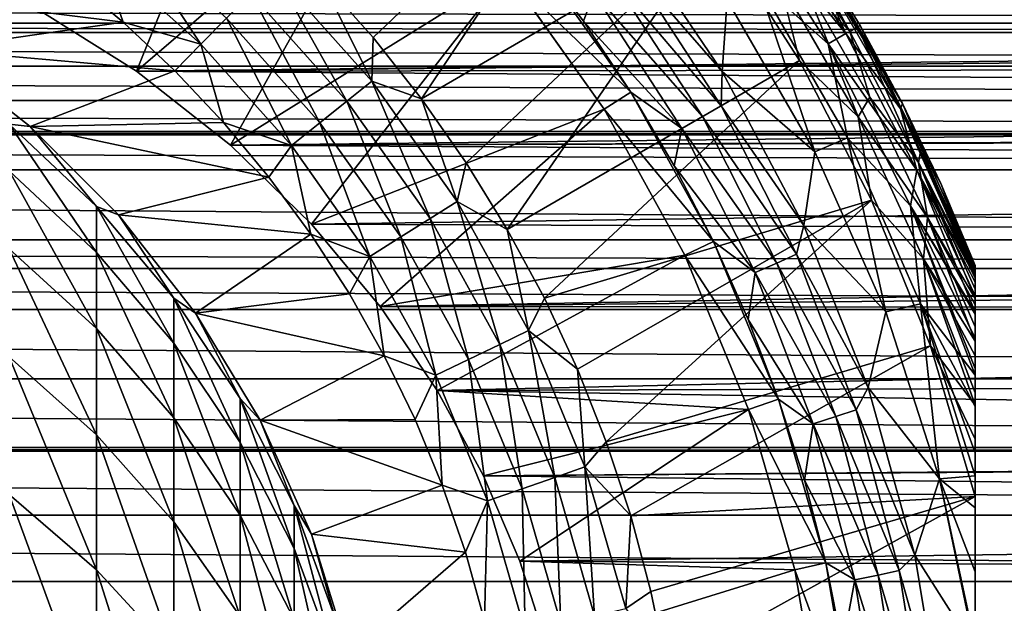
# Model space of a CAD drawing. Header units: metres. Extents: x -99 to 99, y -314 to 25.
# Tile 170 of 256: x 8 to 21, y 4 to 11. Entities that reach past the tile are written whole.
import ezdxf

# ---------------------------------------------------------------- set-up
doc = ezdxf.new("R2010")
doc.units = ezdxf.units.M
doc.layers.add('solid_K2442E1000C35', color=7, linetype='CONTINUOUS')

msp = doc.modelspace()

# ---------------------------------------------------------------- linework, layer by layer
at = {"layer": 'solid_K2442E1000C35'}
for points in [[(11.659374, 14.620157, 67.77269), (9.955976, 10.425831, 51.784344), (8.653919, 11.242081, 50.930538)], [(13.222897, 13.222897, 67.77269), (9.955976, 10.425831, 51.784344), (11.659374, 14.620157, 67.77269)], [(12.277117, 11.582842, 115.621323), (12.92983, 10.849393, 115.621323), (16.009871, 13.776582, 111.378677)], [(12.92983, 10.849393, 115.621323), (13.538793, 10.079233, 115.621323), (16.009871, 13.776582, 111.378677)], [(13.538793, 10.079233, 115.621323), (17.225948, 12.221984, 111.378677), (16.009871, 13.776582, 111.378677)], [(13.222897, 13.222897, 67.77269), (11.139119, 9.496064, 52.611408), (9.955976, 10.425831, 51.784344)], [(14.620157, 11.659374, 67.77269), (11.139119, 9.496064, 52.611408), (13.222897, 13.222897, 67.77269)], [(17.406521, 12.685933, 91.171173), (17.832249, 12.5297, 91.98468), (18.872702, 10.89971, 91.98468)], [(18.652071, 10.771263, 91.171173), (17.406521, 12.685933, 91.171173), (18.872702, 10.89971, 91.98468)], [(17.752434, 11.563677, 90.394745), (17.406521, 12.685933, 91.171173), (18.652071, 10.771263, 91.171173)], [(18.872702, 10.89971, 91.98468), (17.832249, 12.5297, 91.98468), (18.401884, 11.962914, 92.823189)], [(18.925274, 10.926512, 110.18486), (17.928459, 12.494999, 110.18486), (18.335482, 11.55471, 110.620171)], [(18.10247, 12.436912, 109.726662), (17.928459, 12.494999, 110.18486), (18.925274, 10.926512, 110.18486)], [(19.020573, 10.981533, 109.726662), (18.470243, 11.951991, 109.257362), (18.10247, 12.436912, 109.726662)], [(19.020573, 10.981533, 109.726662), (18.10247, 12.436912, 109.726662), (18.925274, 10.926512, 110.18486)], [(9.492798, 11.903592, 116.463287), (10.765889, 10.765889, 116.463287), (9.778511, 12.261865, 116.353462)], [(10.765889, 10.765889, 116.463287), (11.089919, 11.089919, 116.353462), (9.778511, 12.261865, 116.353462)], [(13.538793, 10.079233, 115.621323), (14.101942, 9.274969, 115.621323), (17.225948, 12.221984, 111.378677)], [(14.101942, 9.274969, 115.621323), (14.617375, 8.439323, 115.621323), (17.225948, 12.221984, 111.378677)], [(14.617375, 8.439323, 115.621323), (18.291599, 10.560659, 111.378677), (17.225948, 12.221984, 111.378677)], [(17.380182, 11.321515, 89.666901), (17.32025, 10.421248, 88.999084), (16.091982, 12.232806, 88.999084)], [(16.165489, 11.744915, 88.789017), (16.091982, 12.232806, 88.999084), (17.32025, 10.421248, 88.999084)], [(18.045506, 11.551739, 111.021858), (17.225948, 12.221984, 111.378677), (18.291599, 10.560659, 111.378677)], [(9.492798, 11.903592, 116.463287), (9.1043, 11.614268, 116.5), (9.789215, 11.043132, 116.5)], [(9.492798, 11.903592, 116.463287), (9.789215, 11.043132, 116.5), (10.765889, 10.765889, 116.463287)], [(16.172308, 10.161995, 88.699997), (14.620272, 11.659224, 88.699997), (14.932946, 11.908678, 88.699997)], [(14.932946, 11.908678, 88.699997), (14.932997, 11.908636, 88.5), (15.577231, 11.052595, 88.5)], [(16.172308, 10.161995, 88.699997), (14.932946, 11.908678, 88.699997), (15.577231, 11.052595, 88.5)], [(15.577231, 11.052595, 88.5), (14.932997, 11.908636, 88.5), (15.704512, 11.409995, 88.533524)], [(18.401884, 11.962914, 92.823189), (18.470243, 11.951991, 93.669998), (19.58585, 10.019705, 93.669998)], [(19.561098, 9.955104, 92.823189), (18.401884, 11.962914, 92.823189), (19.58585, 10.019705, 93.669998)], [(18.872702, 10.89971, 91.98468), (18.401884, 11.962914, 92.823189), (19.561098, 9.955104, 92.823189)], [(18.470243, 11.951991, 93.669998), (19.052559, 11, 109.257362), (19.58585, 10.019705, 109.257362)], [(19.58585, 10.019705, 93.669998), (18.470243, 11.951991, 93.669998), (19.58585, 10.019705, 109.257362)], [(18.470243, 11.951991, 93.669998), (18.470243, 11.951991, 109.257362), (19.052559, 11, 109.257362)], [(19.020573, 10.981533, 109.726662), (19.052559, 11, 109.257362), (18.470243, 11.951991, 109.257362)], [(14.620157, 11.659374, 67.77269), (12.158315, 8.504047, 53.356422), (11.139119, 9.496064, 52.611408)], [(11.397791, 11.397791, 116.173233), (12.602272, 10.049976, 116.173233), (11.68191, 11.68191, 115.927048)], [(11.68191, 11.68191, 115.927048), (12.916415, 10.300497, 115.927048), (12.277117, 11.582842, 115.621323)], [(12.602272, 10.049976, 116.173233), (12.916415, 10.300497, 115.927048), (11.68191, 11.68191, 115.927048)], [(15.833675, 9.949106, 67.77269), (12.158315, 8.504047, 53.356422), (14.620157, 11.659374, 67.77269)], [(15.833675, 9.949106, 67.77269), (14.620157, 11.659374, 67.77269), (14.620272, 11.659224, 88.699997)], [(15.833675, 9.949106, 67.77269), (14.620272, 11.659224, 88.699997), (15.833744, 9.948987, 88.699997)], [(16.172308, 10.161995, 88.699997), (15.833744, 9.948987, 88.699997), (14.620272, 11.659224, 88.699997)], [(15.945875, 11.585357, 88.631287), (16.165489, 11.744915, 88.789017), (17.304609, 9.990821, 88.789017)], [(17.304609, 9.990821, 88.789017), (16.165489, 11.744915, 88.789017), (17.32025, 10.421248, 88.999084)], [(6.04142, 11.510919, 116.5), (9.789215, 11.043132, 116.5), (9.1043, 11.614268, 116.5)], [(6.04142, 11.510919, 116.5), (7.384816, 10.698808, 116.5), (9.789215, 11.043132, 116.5)], [(12.916415, 10.300497, 115.927048), (12.92983, 10.849393, 115.621323), (12.277117, 11.582842, 115.621323)], [(15.704512, 11.409995, 88.533524), (15.945875, 11.585357, 88.631287), (17.069521, 9.855093, 88.631287)], [(17.069521, 9.855093, 88.631287), (15.945875, 11.585357, 88.631287), (17.304609, 9.990821, 88.789017)], [(17.752434, 11.563677, 90.394745), (18.482672, 9.414793, 89.666901), (17.380182, 11.321515, 89.666901)], [(18.89225, 9.589078, 90.394745), (18.482672, 9.414793, 89.666901), (17.752434, 11.563677, 90.394745)], [(18.89225, 9.589078, 90.394745), (17.752434, 11.563677, 90.394745), (18.652071, 10.771263, 91.171173)], [(18.335482, 11.55471, 110.620171), (18.045506, 11.551739, 111.021858), (19.026846, 9.852006, 111.021858)], [(19.026846, 9.852006, 111.021858), (18.045506, 11.551739, 111.021858), (18.291599, 10.560659, 111.378677)], [(19.174416, 10.101635, 110.620171), (18.335482, 11.55471, 110.620171), (19.026846, 9.852006, 111.021858)], [(18.925274, 10.926512, 110.18486), (18.335482, 11.55471, 110.620171), (19.174416, 10.101635, 110.620171)], [(11.089919, 11.089919, 116.353462), (12.261865, 9.778511, 116.353462), (11.397791, 11.397791, 116.173233)], [(12.261865, 9.778511, 116.353462), (12.602272, 10.049976, 116.173233), (11.397791, 11.397791, 116.173233)], [(15.577231, 11.052595, 88.5), (15.704512, 11.409995, 88.533524), (16.81115, 9.705922, 88.533524)], [(16.81115, 9.705922, 88.533524), (15.704512, 11.409995, 88.533524), (17.069521, 9.855093, 88.631287)], [(-62.993053, 11.325672, 31.164902), (62.993046, 11.325668, 31.164898), (62.540588, 11.030872, 30.835363)], [(-62.540588, 11.030872, 30.835361), (-62.993053, 11.325672, 31.164902), (62.540588, 11.030872, 30.835363)], [(8.653919, 11.242081, 50.930538), (62.54063, 11.030902, 51.164604), (62.993008, 11.325643, 50.835133)], [(17.380182, 11.321515, 89.666901), (18.482672, 9.414793, 89.666901), (17.32025, 10.421248, 88.999084)], [(8.653919, 11.242081, 50.930538), (9.955976, 10.425831, 51.784344), (62.54063, 11.030902, 51.164604)], [(-62.540588, 11.030872, 30.835361), (62.540588, 11.030872, 30.835363), (62.364155, 10.911103, 30.706903)], [(-62.364159, 10.911106, 30.706907), (-62.540588, 11.030872, 30.835361), (62.364155, 10.911103, 30.706903)], [(7.384816, 10.698808, 116.5), (10.438376, 10.431672, 116.5), (9.789215, 11.043132, 116.5)], [(10.765889, 10.765889, 116.463287), (9.789215, 11.043132, 116.5), (10.438376, 10.431672, 116.5)], [(9.955976, 10.425831, 51.784344), (62.364113, 10.911076, 51.293125), (62.54063, 11.030902, 51.164604)], [(10.765889, 10.765889, 116.463287), (11.903592, 9.492798, 116.463287), (11.089919, 11.089919, 116.353462)], [(11.903592, 9.492798, 116.463287), (12.261865, 9.778511, 116.353462), (11.089919, 11.089919, 116.353462)], [(16.172421, 10.16183, 88.5), (15.577231, 11.052595, 88.5), (16.81115, 9.705922, 88.533524)], [(16.172308, 10.161995, 88.699997), (15.577231, 11.052595, 88.5), (16.172421, 10.16183, 88.5)], [(-62.364159, 10.911106, 30.706907), (62.364155, 10.911103, 30.706903), (61.772854, 10.48832, 30.276421)], [(-61.772861, 10.488324, 30.276424), (-62.364159, 10.911106, 30.706907), (61.772854, 10.48832, 30.276421)], [(9.955976, 10.425831, 51.784344), (61.772816, 10.48829, 51.723606), (62.364113, 10.911076, 51.293125)], [(18.652071, 10.771263, 91.171173), (18.872702, 10.89971, 91.98468), (19.764572, 9.183908, 91.98468)], [(19.764572, 9.183908, 91.98468), (18.872702, 10.89971, 91.98468), (19.561098, 9.955104, 92.823189)], [(19.020573, 10.981533, 109.726662), (18.925274, 10.926512, 110.18486), (19.785217, 9.279, 110.18486)], [(19.785217, 9.279, 110.18486), (18.925274, 10.926512, 110.18486), (19.174416, 10.101635, 110.620171)], [(19.821917, 9.458745, 109.726662), (19.052559, 11, 109.257362), (19.020573, 10.981533, 109.726662)], [(19.821917, 9.458745, 109.726662), (19.020573, 10.981533, 109.726662), (19.785217, 9.279, 110.18486)], [(19.821917, 9.458745, 109.726662), (19.58585, 10.019705, 109.257362), (19.052559, 11, 109.257362)], [(12.916415, 10.300497, 115.927048), (13.538793, 10.079233, 115.621323), (12.92983, 10.849393, 115.621323)], [(19.687855, 8.735456, 91.171173), (18.652071, 10.771263, 91.171173), (19.764572, 9.183908, 91.98468)], [(18.89225, 9.589078, 90.394745), (18.652071, 10.771263, 91.171173), (19.687855, 8.735456, 91.171173)], [(7.384816, 10.698808, 116.5), (8.620579, 9.730651, 116.5), (10.438376, 10.431672, 116.5)], [(8.620595, 9.730639, 140.5), (8.620579, 9.730651, 116.5), (7.384816, 10.698808, 116.5)], [(8.620595, 9.730639, 140.5), (7.384816, 10.698808, 116.5), (7.384842, 10.698791, 140.5)], [(8.620595, 9.730639, 140.5), (7.384842, 10.698791, 140.5), (8.356239, 9.762108, 145.142929)], [(10.765889, 10.765889, 116.463287), (10.438376, 10.431672, 116.5), (11.049394, 9.782147, 116.5)], [(10.765889, 10.765889, 116.463287), (11.049394, 9.782147, 116.5), (11.903592, 9.492798, 116.463287)], [(14.617375, 8.439323, 115.621323), (15.083347, 7.575121, 115.621323), (18.291599, 10.560659, 111.378677)], [(15.083347, 7.575121, 115.621323), (19.197523, 8.807116, 111.378677), (18.291599, 10.560659, 111.378677)], [(19.026846, 9.852006, 111.021858), (18.291599, 10.560659, 111.378677), (19.197523, 8.807116, 111.378677)], [(-61.772861, 10.488324, 30.276424), (61.772854, 10.48832, 30.276421), (61.21846, 10.059127, 29.872828)], [(-61.218464, 10.059131, 29.872831), (-61.772861, 10.488324, 30.276424), (61.21846, 10.059127, 29.872828)], [(8.620579, 9.730651, 116.5), (11.049394, 9.782147, 116.5), (10.438376, 10.431672, 116.5)], [(9.955976, 10.425831, 51.784344), (61.218418, 10.059094, 52.127201), (61.772816, 10.48829, 51.723606)], [(9.955976, 10.425831, 51.784344), (11.139119, 9.496064, 52.611408), (61.218418, 10.059094, 52.127201)], [(17.304609, 9.990821, 88.789017), (17.32025, 10.421248, 88.999084), (18.345451, 8.48751, 88.999084)], [(18.482672, 9.414793, 89.666901), (18.345451, 8.48751, 88.999084), (17.32025, 10.421248, 88.999084)], [(12.602272, 10.049976, 116.173233), (13.648272, 8.575778, 116.173233), (12.916415, 10.300497, 115.927048)], [(12.916415, 10.300497, 115.927048), (13.988489, 8.789551, 115.927048), (13.538793, 10.079233, 115.621323)], [(13.648272, 8.575778, 116.173233), (13.988489, 8.789551, 115.927048), (12.916415, 10.300497, 115.927048)], [(17.208527, 8.28714, 88.699997), (15.833744, 9.948987, 88.699997), (16.172308, 10.161995, 88.699997)], [(16.172308, 10.161995, 88.699997), (16.172421, 10.16183, 88.5), (16.716805, 9.238965, 88.5)], [(16.172308, 10.161995, 88.699997), (16.716805, 9.238965, 88.5), (17.208471, 8.287249, 88.5)], [(17.208527, 8.28714, 88.699997), (16.172308, 10.161995, 88.699997), (17.208471, 8.287249, 88.5)], [(16.716805, 9.238965, 88.5), (16.172421, 10.16183, 88.5), (16.81115, 9.705922, 88.533524)], [(-61.218464, 10.059131, 29.872831), (61.21846, 10.059127, 29.872828), (60.751827, 9.669806, 29.532879)], [(-60.751827, 9.669806, 29.532879), (-61.218464, 10.059131, 29.872831), (60.751827, 9.669806, 29.532879)], [(11.139119, 9.496064, 52.611408), (60.751858, 9.66983, 52.467102), (61.218418, 10.059094, 52.127201)], [(12.261865, 9.778511, 116.353462), (13.279611, 8.344132, 116.353462), (12.602272, 10.049976, 116.173233)], [(13.279611, 8.344132, 116.353462), (13.648272, 8.575778, 116.173233), (12.602272, 10.049976, 116.173233)], [(13.988489, 8.789551, 115.927048), (14.101942, 9.274969, 115.621323), (13.538793, 10.079233, 115.621323)], [(19.898424, 8.588014, 110.620171), (19.174416, 10.101635, 110.620171), (19.026846, 9.852006, 111.021858)], [(19.785217, 9.279, 110.18486), (19.174416, 10.101635, 110.620171), (19.898424, 8.588014, 110.620171)], [(15.833675, 9.949106, 67.77269), (13.019197, 7.472504, 54.006218), (12.158315, 8.504047, 53.356422)], [(16.848127, 8.113607, 67.77269), (13.019197, 7.472504, 54.006218), (15.833675, 9.949106, 67.77269)], [(15.833675, 9.949106, 67.77269), (15.833744, 9.948987, 88.699997), (16.848103, 8.113645, 88.699997)], [(16.848127, 8.113607, 67.77269), (15.833675, 9.949106, 67.77269), (16.848103, 8.113645, 88.699997)], [(17.208527, 8.28714, 88.699997), (16.848103, 8.113645, 88.699997), (15.833744, 9.948987, 88.699997)], [(17.069521, 9.855093, 88.631287), (17.304609, 9.990821, 88.789017), (18.254139, 8.127266, 88.789017)], [(18.254139, 8.127266, 88.789017), (17.304609, 9.990821, 88.789017), (18.345451, 8.48751, 88.999084)], [(19.561098, 9.955104, 92.823189), (19.58585, 10.019705, 93.669998), (20.5, 7.98436, 93.669998)], [(19.561098, 9.955104, 92.823189), (20.5, 7.98436, 93.669998), (20.5, 7.961801, 93.331734)], [(19.561098, 9.955104, 92.823189), (20.5, 7.961801, 93.331734), (20.5, 7.893352, 92.992363)], [(19.561098, 9.955104, 92.823189), (20.5, 7.893352, 92.992363), (20.5, 7.841866, 92.823959)], [(19.764572, 9.183908, 91.98468), (19.561098, 9.955104, 92.823189), (20.5, 7.841866, 92.823959)], [(19.58585, 10.019705, 93.669998), (20.5, 7.98436, 109.257362), (20.5, 7.98436, 93.669998)], [(19.58585, 10.019705, 93.669998), (20.068745, 9.013629, 109.257362), (20.5, 7.98436, 109.257362)], [(19.58585, 10.019705, 93.669998), (19.58585, 10.019705, 109.257362), (20.068745, 9.013629, 109.257362)], [(19.821917, 9.458745, 109.726662), (20.068745, 9.013629, 109.257362), (19.58585, 10.019705, 109.257362)], [(8.620579, 9.730651, 116.5), (11.620055, 9.096913, 116.5), (11.049394, 9.782147, 116.5)], [(11.903592, 9.492798, 116.463287), (11.049394, 9.782147, 116.5), (11.620055, 9.096913, 116.5)], [(11.903592, 9.492798, 116.463287), (12.891602, 8.10033, 116.463287), (12.261865, 9.778511, 116.353462)], [(12.891602, 8.10033, 116.463287), (13.279611, 8.344132, 116.353462), (12.261865, 9.778511, 116.353462)], [(16.81115, 9.705922, 88.533524), (17.069521, 9.855093, 88.631287), (18.006151, 8.016854, 88.631287)], [(18.006151, 8.016854, 88.631287), (17.069521, 9.855093, 88.631287), (18.254139, 8.127266, 88.789017)], [(19.848536, 8.069606, 111.021858), (19.026846, 9.852006, 111.021858), (19.197523, 8.807116, 111.378677)], [(19.898424, 8.588014, 110.620171), (19.026846, 9.852006, 111.021858), (19.848536, 8.069606, 111.021858)], [(-60.751827, 9.669806, 29.532879), (60.751827, 9.669806, 29.532879), (60.700451, 9.625253, 29.495457)], [(-60.700459, 9.625257, 29.495461), (-60.751827, 9.669806, 29.532879), (60.700451, 9.625253, 29.495457)], [(8.620595, 9.730639, 140.5), (8.356239, 9.762108, 145.142929), (9.455857, 8.72838, 145.055283)], [(9.455857, 8.150707, 149.582504), (9.455857, 8.72838, 145.055283), (8.356239, 9.762108, 145.142929)], [(8.356239, 9.173321, 149.757248), (9.455857, 8.150707, 149.582504), (8.356239, 9.762108, 145.142929)], [(8.620579, 9.730651, 116.5), (9.730651, 8.620579, 116.5), (11.620055, 9.096913, 116.5)], [(9.730639, 8.620595, 140.5), (9.730651, 8.620579, 116.5), (8.620579, 9.730651, 116.5)], [(9.730639, 8.620595, 140.5), (8.620579, 9.730651, 116.5), (8.620595, 9.730639, 140.5)], [(9.730639, 8.620595, 140.5), (8.620595, 9.730639, 140.5), (9.455857, 8.72838, 145.055283)], [(11.139119, 9.496064, 52.611408), (60.700417, 9.625219, 52.50457), (60.751858, 9.66983, 52.467102)], [(16.716805, 9.238965, 88.5), (16.81115, 9.705922, 88.533524), (17.733601, 7.895508, 88.533524)], [(17.733601, 7.895508, 88.533524), (16.81115, 9.705922, 88.533524), (18.006151, 8.016854, 88.631287)], [(-60.700459, 9.625257, 29.495461), (60.700451, 9.625253, 29.495457), (60.216927, 9.18812, 29.143421)], [(-60.21693, 9.188125, 29.143425), (-60.700459, 9.625257, 29.495461), (60.216927, 9.18812, 29.143421)], [(11.139119, 9.496064, 52.611408), (60.216892, 9.188086, 52.856606), (60.700417, 9.625219, 52.50457)], [(18.89225, 9.589078, 90.394745), (19.376766, 7.401917, 89.666901), (18.482672, 9.414793, 89.666901)], [(19.81328, 7.503431, 90.394745), (19.376766, 7.401917, 89.666901), (18.89225, 9.589078, 90.394745)], [(19.81328, 7.503431, 90.394745), (18.89225, 9.589078, 90.394745), (19.687855, 8.735456, 91.171173)], [(11.139119, 9.496064, 52.611408), (12.158315, 8.504047, 53.356422), (60.216892, 9.188086, 52.856606)], [(11.903592, 9.492798, 116.463287), (11.620055, 9.096913, 116.5), (12.148328, 8.378403, 116.5)], [(11.903592, 9.492798, 116.463287), (12.148328, 8.378403, 116.5), (12.891602, 8.10033, 116.463287)], [(18.482672, 9.414793, 89.666901), (19.376766, 7.401917, 89.666901), (18.345451, 8.48751, 88.999084)], [(20.5, 7.882589, 109.725441), (19.821917, 9.458745, 109.726662), (19.785217, 9.279, 110.18486)], [(20.5, 7.882589, 109.725441), (20.068745, 9.013629, 109.257362), (19.821917, 9.458745, 109.726662)], [(-60.21693, 9.188125, 29.143425), (60.216927, 9.18812, 29.143421), (59.349651, 8.309529, 28.511936)], [(-59.349655, 8.309536, 28.51194), (-60.21693, 9.188125, 29.143425), (59.349651, 8.309529, 28.511936)], [(9.455857, 7.192261, 154.044647), (9.455857, 8.150707, 149.582504), (8.356239, 9.173321, 149.757248)], [(8.356239, 8.196434, 154.305237), (9.455857, 7.192261, 154.044647), (8.356239, 9.173321, 149.757248)], [(12.158315, 8.504047, 53.356422), (59.349617, 8.309495, 53.488087), (60.216892, 9.188086, 52.856606)], [(13.988489, 8.789551, 115.927048), (14.617375, 8.439323, 115.621323), (14.101942, 9.274969, 115.621323)], [(17.208471, 8.287249, 88.5), (16.716805, 9.238965, 88.5), (17.733601, 7.895508, 88.533524)], [(19.687855, 8.735456, 91.171173), (19.764572, 9.183908, 91.98468), (20.5, 7.398459, 91.985039)], [(19.764572, 9.183908, 91.98468), (20.5, 7.841866, 92.823959), (20.5, 7.775911, 92.649529)], [(19.764572, 9.183908, 91.98468), (20.5, 7.775911, 92.649529), (20.5, 7.605048, 92.302773)], [(19.764572, 9.183908, 91.98468), (20.5, 7.605048, 92.302773), (20.5, 7.398459, 91.985039)], [(20.5, 7.571851, 110.182915), (19.785217, 9.279, 110.18486), (19.898424, 8.588014, 110.620171)], [(20.5, 7.688503, 110.046455), (19.785217, 9.279, 110.18486), (20.5, 7.571851, 110.182915)], [(20.5, 7.826768, 109.837929), (19.785217, 9.279, 110.18486), (20.5, 7.688503, 110.046455)], [(20.5, 7.826768, 109.837929), (20.5, 7.882589, 109.725441), (19.785217, 9.279, 110.18486)], [(9.730651, 8.620579, 116.5), (12.148328, 8.378403, 116.5), (11.620055, 9.096913, 116.5)], [(20.5, 7.967879, 109.446709), (20.5, 7.98436, 109.257362), (20.068745, 9.013629, 109.257362)], [(20.5, 7.917037, 109.638763), (20.068745, 9.013629, 109.257362), (20.5, 7.882589, 109.725441)], [(20.5, 7.967879, 109.446709), (20.068745, 9.013629, 109.257362), (20.5, 7.917037, 109.638763)], [(13.648272, 8.575778, 116.173233), (14.522637, 6.993733, 116.173233), (13.988489, 8.789551, 115.927048)], [(13.988489, 8.789551, 115.927048), (14.88465, 7.16807, 115.927048), (14.617375, 8.439323, 115.621323)], [(14.522637, 6.993733, 116.173233), (14.88465, 7.16807, 115.927048), (13.988489, 8.789551, 115.927048)], [(15.083347, 7.575121, 115.621323), (15.498283, 6.685286, 115.621323), (19.197523, 8.807116, 111.378677)], [(15.498283, 6.685286, 115.621323), (15.860779, 5.772827, 115.621323), (19.197523, 8.807116, 111.378677)], [(15.860779, 5.772827, 115.621323), (19.935804, 6.976664, 111.378677), (19.197523, 8.807116, 111.378677)], [(19.848536, 8.069606, 111.021858), (19.197523, 8.807116, 111.378677), (19.935804, 6.976664, 111.378677)], [(9.730639, 8.620595, 140.5), (9.455857, 8.72838, 145.055283), (10.427602, 7.57444, 144.957458)], [(10.427602, 7.009174, 149.387436), (10.427602, 7.57444, 144.957458), (9.455857, 8.72838, 145.055283)], [(9.455857, 8.150707, 149.582504), (10.427602, 7.009174, 149.387436), (9.455857, 8.72838, 145.055283)], [(19.687855, 8.735456, 91.171173), (20.5, 7.398459, 91.985039), (20.5, 7.373473, 91.951317)], [(19.687855, 8.735456, 91.171173), (20.5, 7.373473, 91.951317), (20.5, 7.072547, 91.596138)], [(19.687855, 8.735456, 91.171173), (20.5, 7.072547, 91.596138), (20.5, 6.690417, 91.238388)], [(19.687855, 8.735456, 91.171173), (20.5, 6.690417, 91.238388), (20.5, 6.608631, 91.171478)], [(19.81328, 7.503431, 90.394745), (19.687855, 8.735456, 91.171173), (20.5, 6.608631, 91.171478)], [(10.698791, 7.384842, 140.5), (9.730651, 8.620579, 116.5), (9.730639, 8.620595, 140.5)], [(10.698791, 7.384842, 140.5), (9.730639, 8.620595, 140.5), (10.427602, 7.57444, 144.957458)], [(9.730651, 8.620579, 116.5), (10.698808, 7.384816, 116.5), (12.148328, 8.378403, 116.5)], [(10.698791, 7.384842, 140.5), (10.698808, 7.384816, 116.5), (9.730651, 8.620579, 116.5)], [(13.279611, 8.344132, 116.353462), (14.130358, 6.804821, 116.353462), (13.648272, 8.575778, 116.173233)], [(14.130358, 6.804821, 116.353462), (14.522637, 6.993733, 116.173233), (13.648272, 8.575778, 116.173233)], [(20.5, 7.034261, 110.618904), (19.898424, 8.588014, 110.620171), (19.848536, 8.069606, 111.021858)], [(20.5, 7.215657, 110.494965), (19.898424, 8.588014, 110.620171), (20.5, 7.034261, 110.618904)], [(20.5, 7.489628, 110.266121), (19.898424, 8.588014, 110.620171), (20.5, 7.215657, 110.494965)], [(20.5, 7.489628, 110.266121), (20.5, 7.571851, 110.182915), (19.898424, 8.588014, 110.620171)], [(12.158315, 8.504047, 53.356422), (13.019197, 7.472504, 54.006218), (59.349617, 8.309495, 53.488087)], [(14.88465, 7.16807, 115.927048), (15.083347, 7.575121, 115.621323), (14.617375, 8.439323, 115.621323)], [(18.254139, 8.127266, 88.789017), (18.345451, 8.48751, 88.999084), (19.155571, 6.454264, 88.999084)], [(19.376766, 7.401917, 89.666901), (19.155571, 6.454264, 88.999084), (18.345451, 8.48751, 88.999084)], [(-59.349655, 8.309536, 28.51194), (59.349651, 8.309529, 28.511936), (59.030659, 7.94952, 28.279736)], [(-59.030655, 7.949519, 28.279734), (-59.349655, 8.309536, 28.51194), (59.030659, 7.94952, 28.279736)], [(10.698808, 7.384816, 116.5), (12.632288, 7.629207, 116.5), (12.148328, 8.378403, 116.5)], [(12.891602, 8.10033, 116.463287), (12.148328, 8.378403, 116.5), (12.632288, 7.629207, 116.5)], [(12.891602, 8.10033, 116.463287), (13.717491, 6.605996, 116.463287), (13.279611, 8.344132, 116.353462)], [(13.019197, 7.472504, 54.006218), (59.030678, 7.949543, 53.720249), (59.349617, 8.309495, 53.488087)], [(13.717491, 6.605996, 116.463287), (14.130358, 6.804821, 116.353462), (13.279611, 8.344132, 116.353462)], [(9.455857, 5.859907, 158.40976), (9.455857, 7.192261, 154.044647), (8.356239, 8.196434, 154.305237)], [(8.356239, 6.838445, 158.754333), (9.455857, 5.859907, 158.40976), (8.356239, 8.196434, 154.305237)], [(18.02821, 6.308225, 88.699997), (16.848103, 8.113645, 88.699997), (17.208527, 8.28714, 88.699997)], [(17.646137, 7.309159, 88.5), (17.208471, 8.287249, 88.5), (17.733601, 7.895508, 88.533524)], [(17.208527, 8.28714, 88.699997), (17.208471, 8.287249, 88.5), (17.646137, 7.309159, 88.5)], [(17.208527, 8.28714, 88.699997), (17.646137, 7.309159, 88.5), (18.028131, 6.308444, 88.5)], [(18.02821, 6.308225, 88.699997), (17.208527, 8.28714, 88.699997), (18.028131, 6.308444, 88.5)], [(10.427602, 6.071313, 153.753738), (10.427602, 7.009174, 149.387436), (9.455857, 8.150707, 149.582504)], [(9.455857, 7.192261, 154.044647), (10.427602, 6.071313, 153.753738), (9.455857, 8.150707, 149.582504)], [(12.891602, 8.10033, 116.463287), (12.632288, 7.629207, 116.5), (13.070085, 6.852185, 116.5)], [(12.891602, 8.10033, 116.463287), (13.070085, 6.852185, 116.5), (13.717491, 6.605996, 116.463287)], [(16.848127, 8.113607, 67.77269), (13.73578, 6.414052, 54.559494), (13.019197, 7.472504, 54.006218)], [(17.65064, 6.176153, 67.77269), (13.73578, 6.414052, 54.559494), (16.848127, 8.113607, 67.77269)], [(16.848127, 8.113607, 67.77269), (16.848103, 8.113645, 88.699997), (17.650599, 6.176265, 88.699997)], [(18.02821, 6.308225, 88.699997), (17.650599, 6.176265, 88.699997), (16.848103, 8.113645, 88.699997)], [(17.65064, 6.176153, 67.77269), (16.848127, 8.113607, 67.77269), (17.650599, 6.176265, 88.699997)], [(18.006151, 8.016854, 88.631287), (18.254139, 8.127266, 88.789017), (19.003672, 6.174667, 88.789017)], [(19.003672, 6.174667, 88.789017), (18.254139, 8.127266, 88.789017), (19.155571, 6.454264, 88.999084)], [(20.5, 6.232122, 111.021637), (19.848536, 8.069606, 111.021858), (19.935804, 6.976664, 111.378677)], [(20.5, 6.387523, 110.957008), (19.848536, 8.069606, 111.021858), (20.5, 6.232122, 111.021637)], [(20.5, 6.852828, 110.727539), (19.848536, 8.069606, 111.021858), (20.5, 6.387523, 110.957008)], [(20.5, 6.852828, 110.727539), (20.5, 7.034261, 110.618904), (19.848536, 8.069606, 111.021858)], [(-59.030655, 7.949519, 28.279734), (59.030659, 7.94952, 28.279736), (58.606163, 7.431736, 27.970446)], [(-58.606171, 7.431741, 27.970448), (-59.030655, 7.949519, 28.279734), (58.606163, 7.431736, 27.970446)], [(13.019197, 7.472504, 54.006218), (58.606136, 7.431698, 54.029575), (59.030678, 7.949543, 53.720249)], [(17.733601, 7.895508, 88.533524), (18.006151, 8.016854, 88.631287), (18.745501, 6.090782, 88.631287)], [(18.745501, 6.090782, 88.631287), (18.006151, 8.016854, 88.631287), (19.003672, 6.174667, 88.789017)], [(20.5, -7.98436, 93.669998), (20.5, 7.98436, 93.669998), (20.5, 7.98436, 109.257362)], [(20.5, -7.961803, 93.331749), (20.5, 7.961801, 93.331734), (20.5, 7.98436, 93.669998)], [(20.5, -7.98436, 93.669998), (20.5, -7.961803, 93.331749), (20.5, 7.98436, 93.669998)], [(20.5, -7.98436, 109.257362), (20.5, 7.98436, 109.257362), (20.5, 7.967879, 109.446709)], [(20.5, -7.98436, 109.257362), (20.5, -7.98436, 93.669998), (20.5, 7.98436, 109.257362)], [(20.5, -7.967875, 109.446724), (20.5, 7.967879, 109.446709), (20.5, 7.917037, 109.638763)], [(20.5, -7.967875, 109.446724), (20.5, -7.98436, 109.257362), (20.5, 7.967879, 109.446709)], [(20.5, -7.893361, 92.992393), (20.5, 7.893352, 92.992363), (20.5, 7.961801, 93.331734)], [(20.5, -7.961803, 93.331749), (20.5, -7.893361, 92.992393), (20.5, 7.961801, 93.331734)], [(17.646137, 7.309159, 88.5), (17.733601, 7.895508, 88.533524), (18.46176, 5.99859, 88.533524)], [(18.46176, 5.99859, 88.533524), (17.733601, 7.895508, 88.533524), (18.745501, 6.090782, 88.631287)], [(20.5, -7.917034, 109.638771), (20.5, 7.917037, 109.638763), (20.5, 7.882589, 109.725441)], [(20.5, -7.917034, 109.638771), (20.5, -7.967875, 109.446724), (20.5, 7.917037, 109.638763)], [(20.5, -7.841866, 92.823959), (20.5, 7.841866, 92.823959), (20.5, 7.893352, 92.992363)], [(20.5, -7.893361, 92.992393), (20.5, -7.841866, 92.823959), (20.5, 7.893352, 92.992363)], [(20.5, -7.882591, 109.725441), (20.5, 7.882589, 109.725441), (20.5, 7.826768, 109.837929)], [(20.5, -7.882591, 109.725441), (20.5, -7.917034, 109.638771), (20.5, 7.882589, 109.725441)], [(20.5, -7.775933, 92.649582), (20.5, 7.775911, 92.649529), (20.5, 7.841866, 92.823959)], [(20.5, -7.841866, 92.823959), (20.5, -7.775933, 92.649582), (20.5, 7.841866, 92.823959)], [(20.5, -7.82676, 109.837944), (20.5, 7.826768, 109.837929), (20.5, 7.688503, 110.046455)], [(20.5, -7.82676, 109.837944), (20.5, -7.882591, 109.725441), (20.5, 7.826768, 109.837929)], [(20.5, -7.605087, 92.302841), (20.5, 7.605048, 92.302773), (20.5, 7.775911, 92.649529)], [(20.5, -7.775933, 92.649582), (20.5, -7.605087, 92.302841), (20.5, 7.775911, 92.649529)], [(20.5, -7.688507, 110.046448), (20.5, 7.688503, 110.046455), (20.5, 7.571851, 110.182915)], [(20.5, -7.688507, 110.046448), (20.5, -7.82676, 109.837944), (20.5, 7.688503, 110.046455)], [(10.698791, 7.384842, 140.5), (10.427602, 7.57444, 144.957458), (11.25833, 6.315894, 144.850754)], [(11.25833, 5.76416, 149.174683), (11.25833, 6.315894, 144.850754), (10.427602, 7.57444, 144.957458)], [(10.427602, 7.009174, 149.387436), (11.25833, 5.76416, 149.174683), (10.427602, 7.57444, 144.957458)], [(10.698808, 7.384816, 116.5), (13.070085, 6.852185, 116.5), (12.632288, 7.629207, 116.5)], [(14.88465, 7.16807, 115.927048), (15.498283, 6.685286, 115.621323), (15.083347, 7.575121, 115.621323)], [(20.5, -7.398458, 91.985031), (20.5, 7.398459, 91.985039), (20.5, 7.605048, 92.302773)], [(20.5, -7.605087, 92.302841), (20.5, -7.398458, 91.985031), (20.5, 7.605048, 92.302773)], [(20.5, -7.571848, 110.182915), (20.5, 7.571851, 110.182915), (20.5, 7.489628, 110.266121)], [(20.5, -7.571848, 110.182915), (20.5, -7.688507, 110.046448), (20.5, 7.571851, 110.182915)], [(-58.606171, 7.431741, 27.970448), (58.606163, 7.431736, 27.970446), (57.974495, 6.560209, 27.510609)], [(-57.974499, 6.560215, 27.510612), (-58.606171, 7.431741, 27.970448), (57.974495, 6.560209, 27.510609)], [(13.019197, 7.472504, 54.006218), (13.73578, 6.414052, 54.559494), (58.606136, 7.431698, 54.029575)], [(13.73578, 6.414052, 54.559494), (57.974468, 6.560168, 54.48941), (58.606136, 7.431698, 54.029575)], [(19.81328, 7.503431, 90.394745), (20.052387, 5.305585, 89.666901), (19.376766, 7.401917, 89.666901)], [(19.81328, 7.503431, 90.394745), (20.5, 6.608631, 91.171478), (20.5, 6.213984, 90.882713)], [(19.81328, 7.503431, 90.394745), (20.5, 6.213984, 90.882713), (20.5, 5.633318, 90.537338)], [(19.81328, 7.503431, 90.394745), (20.5, 5.633318, 90.537338), (20.5, 5.344612, 90.392471)], [(19.81328, 7.503431, 90.394745), (20.5, 5.344612, 90.392471), (20.052387, 5.305585, 89.666901)], [(20.5, -7.489651, 110.266098), (20.5, 7.489628, 110.266121), (20.5, 7.215657, 110.494965)], [(20.5, -7.489651, 110.266098), (20.5, -7.571848, 110.182915), (20.5, 7.489628, 110.266121)], [(11.510928, 6.041401, 140.5), (10.698808, 7.384816, 116.5), (10.698791, 7.384842, 140.5)], [(11.510928, 6.041401, 140.5), (10.698791, 7.384842, 140.5), (11.25833, 6.315894, 144.850754)], [(10.698808, 7.384816, 116.5), (11.510919, 6.04142, 116.5), (13.070085, 6.852185, 116.5)], [(11.510928, 6.041401, 140.5), (11.510919, 6.04142, 116.5), (10.698808, 7.384816, 116.5)], [(18.028131, 6.308444, 88.5), (17.646137, 7.309159, 88.5), (18.46176, 5.99859, 88.533524)], [(19.376766, 7.401917, 89.666901), (20.052387, 5.305585, 89.666901), (19.155571, 6.454264, 88.999084)], [(20.5, -7.373537, 91.951408), (20.5, 7.373473, 91.951317), (20.5, 7.398459, 91.985039)], [(20.5, -7.398458, 91.985031), (20.5, -7.373537, 91.951408), (20.5, 7.398459, 91.985039)], [(20.5, -7.072638, 91.596237), (20.5, 7.072547, 91.596138), (20.5, 7.373473, 91.951317)], [(20.5, -7.373537, 91.951408), (20.5, -7.072638, 91.596237), (20.5, 7.373473, 91.951317)], [(10.427602, 4.767574, 158.025101), (10.427602, 6.071313, 153.753738), (9.455857, 7.192261, 154.044647)], [(9.455857, 5.859907, 158.40976), (10.427602, 4.767574, 158.025101), (9.455857, 7.192261, 154.044647)], [(20.5, -7.215737, 110.494904), (20.5, 7.215657, 110.494965), (20.5, 7.034261, 110.618904)], [(20.5, -7.215737, 110.494904), (20.5, -7.489651, 110.266098), (20.5, 7.215657, 110.494965)], [(14.522637, 6.993733, 116.173233), (15.214372, 5.323739, 116.173233), (14.88465, 7.16807, 115.927048)], [(14.88465, 7.16807, 115.927048), (15.593628, 5.456446, 115.927048), (15.498283, 6.685286, 115.621323)], [(15.214372, 5.323739, 116.173233), (15.593628, 5.456446, 115.927048), (14.88465, 7.16807, 115.927048)], [(20.5, -6.690527, 91.23848), (20.5, 6.690417, 91.238388), (20.5, 7.072547, 91.596138)], [(20.5, -7.072638, 91.596237), (20.5, -6.690527, 91.23848), (20.5, 7.072547, 91.596138)], [(11.25833, 4.848749, 153.436462), (11.25833, 5.76416, 149.174683), (10.427602, 7.009174, 149.387436)], [(10.427602, 6.071313, 153.753738), (11.25833, 4.848749, 153.436462), (10.427602, 7.009174, 149.387436)], [(14.130358, 6.804821, 116.353462), (14.803408, 5.179936, 116.353462), (14.522637, 6.993733, 116.173233)], [(14.803408, 5.179936, 116.353462), (15.214372, 5.323739, 116.173233), (14.522637, 6.993733, 116.173233)], [(15.860779, 5.772827, 115.621323), (16.169607, 4.840832, 115.621323), (19.935804, 6.976664, 111.378677)], [(16.169607, 4.840832, 115.621323), (20.5, 5.08529, 111.378677), (19.935804, 6.976664, 111.378677)], [(20.5, 5.804331, 111.176468), (19.935804, 6.976664, 111.378677), (20.5, 5.08529, 111.378677)], [(20.5, 5.804331, 111.176468), (20.5, 6.232122, 111.021637), (19.935804, 6.976664, 111.378677)], [(20.5, -7.034262, 110.618904), (20.5, 7.034261, 110.618904), (20.5, 6.852828, 110.727539)], [(20.5, -7.034262, 110.618904), (20.5, -7.215737, 110.494904), (20.5, 7.034261, 110.618904)], [(9.455857, 4.16319, 162.646561), (9.455857, 5.859907, 158.40976), (8.356239, 6.838445, 158.754333)], [(8.356239, 5.109085, 163.072662), (9.455857, 4.16319, 162.646561), (8.356239, 6.838445, 158.754333)], [(11.510919, 6.04142, 116.5), (13.460036, 6.050377, 116.5), (13.070085, 6.852185, 116.5)], [(13.717491, 6.605996, 116.463287), (13.070085, 6.852185, 116.5), (13.460036, 6.050377, 116.5)], [(20.5, -6.387717, 110.956917), (20.5, 6.852828, 110.727539), (20.5, 6.387523, 110.957008)], [(20.5, -6.852976, 110.727455), (20.5, -7.034262, 110.618904), (20.5, 6.852828, 110.727539)], [(20.5, -6.387717, 110.956917), (20.5, -6.852976, 110.727455), (20.5, 6.852828, 110.727539)], [(13.717491, 6.605996, 116.463287), (14.370875, 5.028587, 116.463287), (14.130358, 6.804821, 116.353462)], [(14.370875, 5.028587, 116.463287), (14.803408, 5.179936, 116.353462), (14.130358, 6.804821, 116.353462)], [(15.593628, 5.456446, 115.927048), (15.860779, 5.772827, 115.621323), (15.498283, 6.685286, 115.621323)], [(20.5, -6.608633, 91.171478), (20.5, 6.608631, 91.171478), (20.5, 6.690417, 91.238388)], [(20.5, -6.690527, 91.23848), (20.5, -6.608633, 91.171478), (20.5, 6.690417, 91.238388)], [(-57.974499, 6.560215, 27.510612), (57.974495, 6.560209, 27.510609), (57.444687, 5.699128, 27.124844)], [(-57.444687, 5.699134, 27.124847), (-57.974499, 6.560215, 27.510612), (57.444687, 5.699128, 27.124844)], [(13.717491, 6.605996, 116.463287), (13.460036, 6.050377, 116.5), (13.800783, 5.22666, 116.5)], [(13.717491, 6.605996, 116.463287), (13.800783, 5.22666, 116.5), (14.370875, 5.028587, 116.463287)], [(13.73578, 6.414052, 54.559494), (57.444664, 5.699086, 54.875172), (57.974468, 6.560168, 54.48941)], [(20.5, -6.214088, 90.882782), (20.5, 6.213984, 90.882713), (20.5, 6.608631, 91.171478)], [(20.5, -6.608633, 91.171478), (20.5, -6.214088, 90.882782), (20.5, 6.608631, 91.171478)], [(19.003672, 6.174667, 88.789017), (19.155571, 6.454264, 88.999084), (19.74111, 4.345347, 88.999084)], [(20.052387, 5.305585, 89.666901), (19.74111, 4.345347, 88.999084), (19.155571, 6.454264, 88.999084)], [(11.510928, 6.041401, 140.5), (11.25833, 6.315894, 144.850754), (11.93681, 4.969761, 144.736618)], [(11.93681, 4.432499, 148.947128), (11.93681, 4.969761, 144.736618), (11.25833, 6.315894, 144.850754)], [(11.25833, 5.76416, 149.174683), (11.93681, 4.432499, 148.947128), (11.25833, 6.315894, 144.850754)], [(13.73578, 6.414052, 54.559494), (14.317323, 5.343268, 55.016045), (57.444664, 5.699086, 54.875172)], [(17.65064, 6.176153, 67.77269), (14.317323, 5.343268, 55.016045), (13.73578, 6.414052, 54.559494)], [(20.5, -6.387717, 110.956917), (20.5, 6.387523, 110.957008), (20.5, 6.232122, 111.021637)], [(18.621099, 4.250236, 88.699997), (17.650599, 6.176265, 88.699997), (18.02821, 6.308225, 88.699997)], [(18.35355, 5.287457, 88.5), (18.028131, 6.308444, 88.5), (18.46176, 5.99859, 88.533524)], [(18.02821, 6.308225, 88.699997), (18.028131, 6.308444, 88.5), (18.35355, 5.287457, 88.5)], [(18.02821, 6.308225, 88.699997), (18.35355, 5.287457, 88.5), (18.621094, 4.250277, 88.5)], [(18.621099, 4.250236, 88.699997), (18.02821, 6.308225, 88.699997), (18.621094, 4.250277, 88.5)], [(20.5, -6.23213, 111.021629), (20.5, 6.232122, 111.021637), (20.5, 5.804331, 111.176468)], [(20.5, -6.23213, 111.021629), (20.5, -6.387717, 110.956917), (20.5, 6.232122, 111.021637)], [(20.5, -5.633395, 90.537376), (20.5, 5.633318, 90.537338), (20.5, 6.213984, 90.882713)], [(20.5, -6.214088, 90.882782), (20.5, -5.633395, 90.537376), (20.5, 6.213984, 90.882713)], [(11.25833, 3.57622, 157.605576), (11.25833, 4.848749, 153.436462), (10.427602, 6.071313, 153.753738)], [(10.427602, 4.767574, 158.025101), (11.25833, 3.57622, 157.605576), (10.427602, 6.071313, 153.753738)], [(17.65064, 6.176153, 67.77269), (14.774479, 4.27019, 55.379341), (14.317323, 5.343268, 55.016045)], [(18.231129, 4.161244, 67.77269), (14.774479, 4.27019, 55.379341), (17.65064, 6.176153, 67.77269)], [(17.65064, 6.176153, 67.77269), (17.650599, 6.176265, 88.699997), (18.231136, 4.161202, 88.699997)], [(18.621099, 4.250236, 88.699997), (18.231136, 4.161202, 88.699997), (17.650599, 6.176265, 88.699997)], [(18.231129, 4.161244, 67.77269), (17.65064, 6.176153, 67.77269), (18.231136, 4.161202, 88.699997)], [(18.46176, 5.99859, 88.533524), (18.745501, 6.090782, 88.631287), (19.27947, 4.097978, 88.631287)], [(18.745501, 6.090782, 88.631287), (19.003672, 6.174667, 88.789017), (19.544996, 4.154417, 88.789017)], [(19.27947, 4.097978, 88.631287), (18.745501, 6.090782, 88.631287), (19.544996, 4.154417, 88.789017)], [(19.544996, 4.154417, 88.789017), (19.003672, 6.174667, 88.789017), (19.74111, 4.345347, 88.999084)], [(11.510919, 6.04142, 116.5), (13.800783, 5.22666, 116.5), (13.460036, 6.050377, 116.5)], [(11.510919, 6.04142, 116.5), (12.155199, 4.609889, 116.5), (13.800783, 5.22666, 116.5)], [(12.155211, 4.609864, 140.5), (12.155199, 4.609889, 116.5), (11.510919, 6.04142, 116.5)], [(12.155211, 4.609864, 140.5), (11.510919, 6.04142, 116.5), (11.510928, 6.041401, 140.5)], [(12.155211, 4.609864, 140.5), (11.510928, 6.041401, 140.5), (11.93681, 4.969761, 144.736618)], [(18.35355, 5.287457, 88.5), (18.46176, 5.99859, 88.533524), (18.987648, 4.035949, 88.533524)], [(18.987648, 4.035949, 88.533524), (18.46176, 5.99859, 88.533524), (19.27947, 4.097978, 88.631287)], [(10.427602, 3.107299, 162.170914), (10.427602, 4.767574, 158.025101), (9.455857, 5.859907, 158.40976)], [(9.455857, 4.16319, 162.646561), (10.427602, 3.107299, 162.170914), (9.455857, 5.859907, 158.40976)], [(-57.444687, 5.699134, 27.124847), (57.444687, 5.699128, 27.124844), (57.42004, 5.655197, 27.106882)], [(-57.42004, 5.655194, 27.10688), (-57.444687, 5.699134, 27.124847), (57.42004, 5.655197, 27.106882)], [(11.93681, 3.541102, 153.097122), (11.93681, 4.432499, 148.947128), (11.25833, 5.76416, 149.174683)], [(11.25833, 4.848749, 153.436462), (11.93681, 3.541102, 153.097122), (11.25833, 5.76416, 149.174683)], [(14.317323, 5.343268, 55.016045), (57.420052, 5.655215, 54.893112), (57.444664, 5.699086, 54.875172)], [(15.593628, 5.456446, 115.927048), (16.169607, 4.840832, 115.621323), (15.860779, 5.772827, 115.621323)], [(20.5, -5.804499, 111.176414), (20.5, 5.804331, 111.176468), (20.5, 5.08529, 111.378677)], [(20.5, -5.804499, 111.176414), (20.5, -6.23213, 111.021629), (20.5, 5.804331, 111.176468)], [(-57.42004, 5.655194, 27.10688), (57.42004, 5.655197, 27.106882), (57.007225, 4.851296, 26.806166)], [(-57.007229, 4.851304, 26.806168), (-57.42004, 5.655194, 27.10688), (57.007225, 4.851296, 26.806166)], [(14.317323, 5.343268, 55.016045), (57.007206, 4.85126, 55.193848), (57.420052, 5.655215, 54.893112)], [(20.5, -5.344607, 90.392471), (20.5, 5.344612, 90.392471), (20.5, 5.633318, 90.537338)], [(20.5, -5.633395, 90.537376), (20.5, -5.344607, 90.392471), (20.5, 5.633318, 90.537338)], [(15.214372, 5.323739, 116.173233), (15.714776, 3.586795, 116.173233), (15.593628, 5.456446, 115.927048)], [(15.593628, 5.456446, 115.927048), (16.106506, 3.676205, 115.927048), (16.169607, 4.840832, 115.621323)], [(15.714776, 3.586795, 116.173233), (16.106506, 3.676205, 115.927048), (15.593628, 5.456446, 115.927048)], [(14.317323, 5.343268, 55.016045), (14.774479, 4.27019, 55.379341), (57.007206, 4.85126, 55.193848)], [(14.803408, 5.179936, 116.353462), (15.290296, 3.48991, 116.353462), (15.214372, 5.323739, 116.173233)], [(15.290296, 3.48991, 116.353462), (15.714776, 3.586795, 116.173233), (15.214372, 5.323739, 116.173233)], [(20.052387, 5.305585, 89.666901), (20.5, 5.344612, 90.392471), (20.5, 4.942711, 90.214134)], [(20.5, -4.942788, 90.214165), (20.5, 4.942711, 90.214134), (20.5, 5.344612, 90.392471)], [(20.5, -5.344607, 90.392471), (20.5, -4.942788, 90.214165), (20.5, 5.344612, 90.392471)], [(12.155199, 4.609889, 116.5), (14.091263, 4.383585, 116.5), (13.800783, 5.22666, 116.5)], [(14.370875, 5.028587, 116.463287), (13.800783, 5.22666, 116.5), (14.091263, 4.383585, 116.5)], [(18.621094, 4.250277, 88.5), (18.35355, 5.287457, 88.5), (18.987648, 4.035949, 88.533524)], [(20.052387, 5.305585, 89.666901), (20.5, 3.152847, 89.664902), (19.74111, 4.345347, 88.999084)], [(20.052387, 5.305585, 89.666901), (20.5, 4.942711, 90.214134), (20.5, 4.1396, 89.924759)], [(20.052387, 5.305585, 89.666901), (20.5, 4.1396, 89.924759), (20.5, 3.225899, 89.681038)], [(20.052387, 5.305585, 89.666901), (20.5, 3.225899, 89.681038), (20.5, 3.152847, 89.664902)], [(9.455857, 2.114267, 166.724701), (9.455857, 4.16319, 162.646561), (8.356239, 5.109085, 163.072662)], [(8.356239, 3.02074, 167.229263), (9.455857, 2.114267, 166.724701), (8.356239, 5.109085, 163.072662)], [(14.370875, 5.028587, 116.463287), (14.843537, 3.38794, 116.463287), (14.803408, 5.179936, 116.353462)], [(14.843537, 3.38794, 116.463287), (15.290296, 3.48991, 116.353462), (14.803408, 5.179936, 116.353462)], [(16.169607, 4.840832, 115.621323), (16.423721, 3.892457, 115.621323), (20.5, 5.08529, 111.378677)], [(16.423721, 3.892457, 115.621323), (16.622261, 2.930914, 115.621323), (20.5, 5.08529, 111.378677)], [(16.622261, 2.930914, 115.621323), (20.5, 3.374753, 111.724075), (20.5, 5.08529, 111.378677)], [(20.5, 3.374753, 111.724075), (20.5, -5.08529, 111.378677), (20.5, 5.08529, 111.378677)], [(20.5, -5.804499, 111.176414), (20.5, 5.08529, 111.378677), (20.5, -5.08529, 111.378677)], [(12.155211, 4.609864, 140.5), (11.93681, 4.969761, 144.736618), (12.453864, 3.554244, 144.616608)], [(12.453864, 3.032202, 148.70784), (12.453864, 3.554244, 144.616608), (11.93681, 4.969761, 144.736618)], [(11.93681, 4.432499, 148.947128), (12.453864, 3.032202, 148.70784), (11.93681, 4.969761, 144.736618)], [(14.370875, 5.028587, 116.463287), (14.091263, 4.383585, 116.5), (14.330437, 3.523939, 116.5)], [(14.370875, 5.028587, 116.463287), (14.330437, 3.523939, 116.5), (14.843537, 3.38794, 116.463287)], [(-57.007229, 4.851304, 26.806168), (57.007225, 4.851296, 26.806166), (56.652462, 4.01705, 26.547895)], [(-56.652466, 4.017058, 26.547899), (-57.007229, 4.851304, 26.806168), (56.652462, 4.01705, 26.547895)], [(11.93681, 2.301954, 157.15686), (11.93681, 3.541102, 153.097122), (11.25833, 4.848749, 153.436462)], [(11.25833, 3.57622, 157.605576), (11.93681, 2.301954, 157.15686), (11.25833, 4.848749, 153.436462)], [(14.774479, 4.27019, 55.379341), (56.652451, 4.017017, 55.452114), (57.007206, 4.85126, 55.193848)], [(16.106506, 3.676205, 115.927048), (16.423721, 3.892457, 115.621323), (16.169607, 4.840832, 115.621323)], [(20.5, -4.139668, 89.924774), (20.5, 4.1396, 89.924759), (20.5, 4.942711, 90.214134)], [(20.5, -4.942788, 90.214165), (20.5, -4.139668, 89.924774), (20.5, 4.942711, 90.214134)], [(11.25833, 1.955688, 161.652145), (11.25833, 3.57622, 157.605576), (10.427602, 4.767574, 158.025101)], [(10.427602, 3.107299, 162.170914), (11.25833, 1.955688, 161.652145), (10.427602, 4.767574, 158.025101)], [(12.155199, 4.609889, 116.5), (12.622243, 3.111097, 116.5), (14.091263, 4.383585, 116.5)], [(12.622244, 3.111104, 140.5), (12.622243, 3.111097, 116.5), (12.155199, 4.609889, 116.5)], [(12.622244, 3.111104, 140.5), (12.155199, 4.609889, 116.5), (12.155211, 4.609864, 140.5)], [(12.622244, 3.111104, 140.5), (12.155211, 4.609864, 140.5), (12.453864, 3.554244, 144.616608)], [(12.453864, 2.166056, 152.740265), (12.453864, 3.032202, 148.70784), (11.93681, 4.432499, 148.947128)], [(11.93681, 3.541102, 153.097122), (12.453864, 2.166056, 152.740265), (11.93681, 4.432499, 148.947128)], [(12.622243, 3.111097, 116.5), (14.330437, 3.523939, 116.5), (14.091263, 4.383585, 116.5)], [(19.544996, 4.154417, 88.789017), (19.74111, 4.345347, 88.999084), (20.095201, 2.185485, 88.999084)], [(20.095201, 2.185485, 88.999084), (19.74111, 4.345347, 88.999084), (20.5, 3.152847, 89.664902)], [(14.774479, 4.27019, 55.379341), (15.118089, 3.199884, 55.654716), (56.652451, 4.017017, 55.452114)], [(18.231129, 4.161244, 67.77269), (15.118089, 3.199884, 55.654716), (14.774479, 4.27019, 55.379341)], [(18.979868, 2.138809, 88.699997), (18.231136, 4.161202, 88.699997), (18.621099, 4.250236, 88.699997)], [(18.830151, 3.19929, 88.5), (18.621094, 4.250277, 88.5), (18.987648, 4.035949, 88.533524)], [(18.621099, 4.250236, 88.699997), (18.621094, 4.250277, 88.5), (18.830151, 3.19929, 88.5)], [(18.979868, 2.138809, 88.699997), (18.621099, 4.250236, 88.699997), (18.830151, 3.19929, 88.5)], [(10.427602, 1.102381, 166.161469), (10.427602, 3.107299, 162.170914), (9.455857, 4.16319, 162.646561)], [(9.455857, 2.114267, 166.724701), (10.427602, 1.102381, 166.161469), (9.455857, 4.16319, 162.646561)], [(18.582396, 2.093931, 67.77269), (15.118089, 3.199884, 55.654716), (18.231129, 4.161244, 67.77269)], [(18.582396, 2.093931, 67.77269), (18.231129, 4.161244, 67.77269), (18.231136, 4.161202, 88.699997)], [(18.582396, 2.093931, 67.77269), (18.231136, 4.161202, 88.699997), (18.582413, 2.093784, 88.699997)], [(18.979868, 2.138809, 88.699997), (18.582413, 2.093784, 88.699997), (18.231136, 4.161202, 88.699997)], [(18.987648, 4.035949, 88.533524), (19.27947, 4.097978, 88.631287), (19.602211, 2.060275, 88.631287)], [(19.27947, 4.097978, 88.631287), (19.544996, 4.154417, 88.789017), (19.872181, 2.08865, 88.789017)], [(19.602211, 2.060275, 88.631287), (19.27947, 4.097978, 88.631287), (19.872181, 2.08865, 88.789017)], [(19.872181, 2.08865, 88.789017), (19.544996, 4.154417, 88.789017), (20.095201, 2.185485, 88.999084)], [(20.5, -3.225944, 89.681053), (20.5, 3.225899, 89.681038), (20.5, 4.1396, 89.924759)], [(20.5, -4.139668, 89.924774), (20.5, -3.225944, 89.681053), (20.5, 4.1396, 89.924759)], [(-56.652466, 4.017058, 26.547899), (56.652462, 4.01705, 26.547895), (56.372318, 3.193636, 26.34392)], [(-56.372318, 3.193644, 26.343922), (-56.652466, 4.017058, 26.547899), (56.372318, 3.193636, 26.34392)], [(15.118089, 3.199884, 55.654716), (56.372307, 3.193594, 55.65609), (56.652451, 4.017017, 55.452114)], [(18.830151, 3.19929, 88.5), (18.987648, 4.035949, 88.533524), (19.305504, 2.02909, 88.533524)], [(19.305504, 2.02909, 88.533524), (18.987648, 4.035949, 88.533524), (19.602211, 2.060275, 88.631287)], [(16.106506, 3.676205, 115.927048), (16.622261, 2.930914, 115.621323), (16.423721, 3.892457, 115.621323)]]:
    msp.add_3dface(points, dxfattribs=at)

doc.saveas('drawing.dxf')
